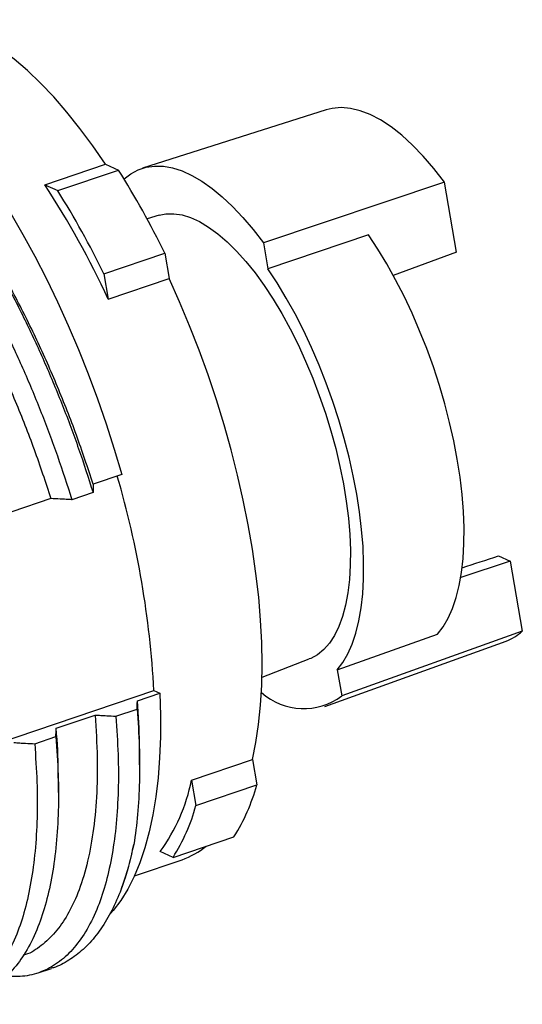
# Model space of a CAD drawing. Header units: millimetres. Extents: x 11 to 411, y 5 to 292.
# Tile 10 of 11: x 354 to 376, y 125 to 167. Entities that reach past the tile are written whole.
import ezdxf

# ---------------------------------------------------------------- set-up
doc = ezdxf.new("R2010")
doc.units = ezdxf.units.MM

msp = doc.modelspace()

# ---------------------------------------------------------------- linework, layer by layer
at = {"color": 7, "linetype": 'Continuous', "lineweight": 25}
for p, q in [((367.297, 163.308), (359.466, 160.821)), ((355.299, 160.118), (357.892, 160.997)), ((355.85, 159.868), (358.443, 160.746)), ((357.892, 160.997), (358.443, 160.746)), ((372.335, 160.233), (364.614, 157.646)), ((372.851, 157.251), (372.335, 160.233)), ((355.299, 160.118), (355.85, 159.868)), ((360.17, 158.819), (359.657, 158.667)), ((369.095, 157.98), (364.806, 156.54)), ((364.614, 157.646), (364.806, 156.54)), ((357.816, 156.327), (360.409, 157.206)), ((360.409, 157.206), (360.596, 156.127)), ((372.851, 157.251), (370.15, 156.261)), ((357.816, 156.327), (358.002, 155.249)), ((358.002, 155.249), (360.596, 156.127)), ((358.583, 147.777), (357.36, 147.363)), ((357.358, 147.012), (356.454, 146.706)), ((355.558, 146.753), (353.902, 146.192)), ((374.628, 144.312), (375.132, 144.082)), ((375.132, 144.082), (373.026, 143.395)), ((375.132, 144.082), (375.649, 141.1)), ((367.765, 139.453), (372.039, 140.98)), ((375.649, 141.1), (367.957, 138.347)), ((367.23, 137.901), (374.96, 140.686)), ((364.557, 139.151), (366.572, 139.92)), ((367.765, 139.453), (367.957, 138.347)), ((343.448, 132.985), (359.951, 138.575)), ((359.245, 138.141), (360.197, 138.464)), ((359.951, 138.575), (360.197, 138.464)), ((358.327, 137.48), (359.231, 137.787)), ((355.786, 136.97), (357.443, 137.531)), ((354.869, 136.309), (355.772, 136.615)), ((361.552, 134.755), (364.146, 135.634)), ((364.146, 135.634), (364.333, 134.556)), ((361.552, 134.755), (361.739, 133.677)), ((361.739, 133.677), (364.333, 134.556)), ((360.769, 131.471), (363.362, 132.35)), ((360.769, 131.471), (360.218, 131.722)), ((359.122, 130.686), (361.148, 131.372)), ((358.565, 130.147), (358.653, 130.383)), ((355.017, 126.55), (355.584, 126.743))]:
    msp.add_line(p, q, dxfattribs=at)
at = {"color": 7, "linetype": 'Continuous', "lineweight": 25, "flags": 128}
for points in [[(357.892, 160.997), (357.35, 161.782), (356.8, 162.522), (356.244, 163.215), (355.684, 163.858), (355.122, 164.45), (354.56, 164.987), (354, 165.468), (353.443, 165.891), (352.893, 166.255), (352.351, 166.559), (351.818, 166.801), (351.297, 166.981), (350.79, 167.097), (350.298, 167.151), (349.823, 167.14), (349.367, 167.066), (349.084, 166.985)], [(372.335, 160.233), (371.883, 160.812), (371.426, 161.34), (370.967, 161.813), (370.509, 162.229), (370.054, 162.584), (369.606, 162.878), (369.166, 163.108), (368.737, 163.273), (368.322, 163.372), (367.923, 163.404), (367.543, 163.37), (367.297, 163.308)], [(358.68, 160.365), (358.961, 160.581), (359.28, 160.752), (359.619, 160.864), (359.978, 160.915), (360.355, 160.906), (360.747, 160.836), (361.152, 160.706), (361.569, 160.516), (361.995, 160.268), (362.427, 159.963), (362.865, 159.603), (363.304, 159.188), (363.744, 158.723), (364.181, 158.208), (364.614, 157.646)], [(353.85, 158.893), (354.37, 157.999), (354.876, 157.072), (355.366, 156.117), (355.841, 155.135), (356.297, 154.129), (356.734, 153.103), (357.15, 152.06), (357.544, 151.002), (357.915, 149.934), (358.262, 148.858), (358.583, 147.777)], [(360.17, 158.819), (360.458, 158.878), (360.795, 158.886), (361.147, 158.833), (361.514, 158.721), (361.891, 158.549), (362.278, 158.32), (362.671, 158.033), (363.068, 157.692), (363.467, 157.298), (363.864, 156.853), (364.259, 156.361), (364.647, 155.825), (365.026, 155.248), (365.395, 154.634), (365.751, 153.986), (366.091, 153.309), (366.414, 152.607), (366.717, 151.884), (366.999, 151.145), (367.257, 150.395), (367.49, 149.638), (367.697, 148.88), (367.876, 148.124), (368.027, 147.376), (368.147, 146.641), (368.237, 145.922), (368.296, 145.226), (368.323, 144.555), (368.319, 143.915), (368.282, 143.309), (368.215, 142.742), (368.116, 142.216), (367.987, 141.735), (367.829, 141.302), (367.642, 140.921), (367.427, 140.592), (367.187, 140.319), (366.922, 140.103), (366.634, 139.945), (366.572, 139.92)], [(372.039, 140.98), (372.278, 141.29), (372.491, 141.654), (372.676, 142.07), (372.833, 142.535), (372.961, 143.047), (373.058, 143.603), (373.125, 144.199), (373.161, 144.833), (373.166, 145.501), (373.139, 146.198), (373.082, 146.922), (372.994, 147.667), (372.875, 148.431), (372.727, 149.207), (372.55, 149.993), (372.345, 150.784), (372.114, 151.574), (371.857, 152.361), (371.577, 153.138), (371.274, 153.903), (370.951, 154.65), (370.609, 155.375), (370.251, 156.075), (369.877, 156.745), (369.491, 157.381), (369.095, 157.98)], [(367.765, 139.453), (368.004, 139.768), (368.216, 140.136), (368.401, 140.555), (368.557, 141.024), (368.684, 141.54), (368.781, 142.099), (368.847, 142.699), (368.883, 143.335), (368.887, 144.006), (368.86, 144.706), (368.802, 145.433), (368.713, 146.181), (368.594, 146.947), (368.445, 147.727), (368.268, 148.515), (368.063, 149.309), (367.831, 150.102), (367.574, 150.892), (367.293, 151.672), (366.99, 152.44), (366.666, 153.19), (366.324, 153.919), (365.964, 154.622), (365.59, 155.296), (365.203, 155.937), (364.806, 156.54)], [(364.146, 135.634), (364.295, 136.361), (364.412, 137.134), (364.496, 137.949), (364.546, 138.804), (364.563, 139.696), (364.547, 140.621), (364.497, 141.577), (364.414, 142.56), (364.298, 143.566), (364.149, 144.592), (363.969, 145.635), (363.757, 146.689), (363.514, 147.753), (363.242, 148.822), (362.941, 149.892), (362.612, 150.959), (362.257, 152.02), (361.876, 153.072), (361.471, 154.109), (361.044, 155.129), (360.596, 156.127)], [(360.197, 138.464), (360.227, 137.516), (360.225, 136.598), (360.193, 135.713), (360.129, 134.864), (360.034, 134.053), (359.908, 133.282), (359.752, 132.555), (359.566, 131.873), (359.351, 131.239), (359.107, 130.653), (358.835, 130.119), (358.535, 129.637), (358.21, 129.21), (358.101, 129.084)]]:
    msp.add_lwpolyline(points, dxfattribs=at)
at = {"color": 7, "linetype": 'Continuous', "lineweight": 25}
for centre, radius, start, end in [((326.188, 140.521), 38.072, 25.9918, 32.0895), ((324.759, 139.976), 36.584, 24.6752, 33.4062), ((323.594, 139.642), 38.072, 25.9918, 32.0895), ((319.543, 136.366), 40.469, 3.1299, 16.2814), ((374.242, 142.661), 2.102, 289.9801, 312.0303), ((366.334, 140.529), 2.719, 228.4963, 306.6399), ((353.942, 136.293), 7.764, 323.9292, 348.5783), ((356.562, 136.658), 8.05, 327.6451, 344.8624), ((353.968, 135.779), 8.05, 327.6451, 344.8624), ((360.072, 134.499), 3.307, 288.9786, 309.5103)]:
    msp.add_arc(centre, radius, start, end, dxfattribs=at)
msp.add_ellipse((20.914, 33.364), major_axis=(431.256, 137.505), ratio=0.006724, start_param=5.665768, end_param=5.671993, dxfattribs=at)
for points, knots in [([(340.466, 166.788), (340.676, 166.857), (341.177, 167.022), (342.042, 167.051), (343.036, 166.912), (344.07, 166.57), (345.136, 166.04), (346.231, 165.321), (347.343, 164.419), (348.457, 163.346), (349.558, 162.118), (350.64, 160.743), (351.7, 159.231), (352.705, 157.629), (353.644, 155.965), (354.509, 154.27), (355.318, 152.518), (356.066, 150.717), (356.757, 148.877), (357.158, 147.634), (357.358, 147.012)], [0, 0, 0, 0, 0.0417434, 0.0997859, 0.1576405, 0.2150303, 0.2724202, 0.3302747, 0.3883173, 0.4462657, 0.5038405, 0.5610971, 0.618827, 0.6768382, 0.7309558, 0.7848449, 0.8382955, 0.8918827, 0.9458592, 1, 1, 1, 1]), ([(338.353, 165.838), (338.403, 165.882), (338.696, 166.142), (339.309, 166.435), (340.189, 166.699), (341.137, 166.749), (342.132, 166.604), (343.166, 166.264), (344.232, 165.734), (345.327, 165.015), (346.439, 164.113), (347.553, 163.04), (348.655, 161.812), (349.737, 160.437), (350.796, 158.925), (351.801, 157.322), (352.74, 155.659), (353.606, 153.964), (354.414, 152.211), (355.162, 150.411), (355.853, 148.571), (356.254, 147.328), (356.454, 146.706)], [0, 0, 0, 0, 0.010966, 0.063997, 0.117372, 0.170833, 0.224122, 0.276982, 0.329843, 0.383131, 0.436593, 0.489968, 0.542999, 0.595737, 0.64891, 0.702343, 0.752189, 0.801826, 0.851058, 0.900416, 0.950132, 1, 1, 1, 1]), ([(339.872, 165.612), (339.919, 165.626), (340.248, 165.725), (340.917, 165.725), (341.869, 165.6), (342.862, 165.272), (343.885, 164.766), (344.937, 164.078), (346.005, 163.214), (347.074, 162.187), (348.131, 161.011), (349.17, 159.695), (350.187, 158.247), (351.206, 156.627), (352.207, 154.843), (353.17, 152.913), (354.054, 150.91), (354.864, 148.851), (355.327, 147.453), (355.558, 146.753)], [0, 0, 0, 0, 0.010021, 0.070379, 0.130542, 0.190221, 0.2499, 0.310062, 0.37042, 0.43068, 0.490552, 0.550092, 0.610125, 0.67045, 0.736664, 0.802491, 0.867857, 0.933763, 1, 1, 1, 1]), ([(357.36, 147.363), (357.129, 148.064), (356.667, 149.461), (355.856, 151.52), (354.972, 153.523), (354.009, 155.452), (353.009, 157.239), (351.988, 158.85), (351.255, 159.926), (350.85, 160.435), (350.791, 160.508)], [0, 0, 0, 0, 0.144015, 0.287308, 0.429428, 0.572552, 0.716515, 0.847676, 0.978201, 1, 1, 1, 1]), ([(357.36, 147.363), (357.36, 147.33), (357.36, 147.298), (357.36, 147.265), (357.36, 147.232), (357.36, 147.2), (357.359, 147.167), (357.359, 147.115), (357.359, 147.064), (357.358, 147.012)], [0, 0, 0, 0, 0.000296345, 0.000296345, 0.000296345, 0.000592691, 0.000592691, 0.000592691, 0.001059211, 0.001059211, 0.001059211, 0.001059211]), ([(356.454, 146.706), (356.371, 146.711), (356.288, 146.715), (356.205, 146.719), (356.122, 146.723), (356.039, 146.728), (355.956, 146.732), (355.823, 146.739), (355.691, 146.746), (355.558, 146.753)], [0, 0, 0, 0, 0.000296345, 0.000296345, 0.000296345, 0.000592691, 0.000592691, 0.000592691, 0.001065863, 0.001065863, 0.001065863, 0.001065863]), ([(359.231, 137.787), (359.232, 137.819), (359.233, 137.852), (359.235, 137.885), (359.236, 137.918), (359.237, 137.951), (359.239, 137.984), (359.241, 138.036), (359.243, 138.089), (359.245, 138.141)], [0, 0, 0, 0, 0.000296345, 0.000296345, 0.000296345, 0.000592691, 0.000592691, 0.000592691, 0.001065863, 0.001065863, 0.001065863, 0.001065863]), ([(359.329, 136.022), (359.331, 136.124), (359.347, 136.784), (359.292, 137.519), (359.245, 138.141)], [0, 0, 0, 0, 0.154197, 1, 1, 1, 1]), ([(359.231, 137.787), (359.323, 136.699), (359.357, 135.66), (359.321, 134.212), (359.294, 133.747), (359.213, 132.858), (359.159, 132.432), (359.091, 132.023)], [0, 0, 0, 0, 0.5, 0.5, 0.75, 0.75, 1, 1, 1, 1]), ([(358.327, 137.48), (358.365, 136.932), (358.442, 135.837), (358.441, 134.311), (358.357, 132.889), (358.182, 131.584), (357.922, 130.4), (357.569, 129.324), (357.118, 128.383), (356.57, 127.602), (355.941, 127.004), (355.236, 126.599), (354.464, 126.374), (353.899, 126.391), (353.616, 126.4)], [0, 0, 0, 0, 0.080846, 0.161446, 0.241464, 0.321279, 0.401749, 0.48256, 0.569184, 0.655389, 0.740887, 0.826861, 0.913392, 1, 1, 1, 1]), ([(357.443, 137.531), (357.481, 136.918), (357.558, 135.696), (357.52, 134.022), (357.371, 132.489), (357.105, 131.117), (356.738, 129.955), (356.284, 129.005), (355.763, 128.253), (355.158, 127.696), (354.691, 127.38), (354.409, 127.307), (354.374, 127.298)], [0, 0, 0, 0, 0.114603, 0.228632, 0.341728, 0.455622, 0.570184, 0.674559, 0.778427, 0.881443, 0.985033, 1, 1, 1, 1]), ([(357.443, 137.531), (357.525, 137.526), (357.607, 137.521), (357.69, 137.517), (357.772, 137.512), (357.855, 137.507), (357.937, 137.503), (358.067, 137.495), (358.197, 137.488), (358.327, 137.48)], [0, 0, 0, 0, 0.000296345, 0.000296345, 0.000296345, 0.000592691, 0.000592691, 0.000592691, 0.001059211, 0.001059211, 0.001059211, 0.001059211]), ([(355.772, 136.615), (355.774, 136.648), (355.775, 136.681), (355.776, 136.714), (355.778, 136.747), (355.779, 136.779), (355.78, 136.812), (355.782, 136.865), (355.784, 136.917), (355.786, 136.97)], [0, 0, 0, 0, 0.000296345, 0.000296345, 0.000296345, 0.000592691, 0.000592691, 0.000592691, 0.001065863, 0.001065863, 0.001065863, 0.001065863]), ([(355.87, 134.85), (355.873, 134.952), (355.889, 135.613), (355.833, 136.348), (355.786, 136.97)], [0, 0, 0, 0, 0.154074, 1, 1, 1, 1]), ([(354.869, 136.309), (354.907, 135.761), (354.984, 134.666), (354.983, 133.14), (354.898, 131.718), (354.724, 130.412), (354.464, 129.229), (354.11, 128.153), (353.66, 127.212), (353.112, 126.43), (352.483, 125.833), (351.778, 125.428), (351.006, 125.202), (350.44, 125.22), (350.157, 125.228)], [0, 0, 0, 0, 0.080846, 0.161446, 0.241464, 0.321279, 0.401749, 0.48256, 0.569184, 0.655389, 0.740887, 0.826861, 0.913392, 1, 1, 1, 1]), ([(355.772, 136.615), (355.811, 136.067), (355.887, 134.972), (355.887, 133.446), (355.802, 132.024), (355.628, 130.718), (355.368, 129.535), (355.014, 128.459), (354.563, 127.519), (354.017, 126.734), (353.384, 126.149), (352.861, 125.806), (352.529, 125.723), (352.456, 125.705)], [0, 0, 0, 0, 0.094994, 0.1897, 0.283722, 0.377505, 0.472058, 0.567011, 0.668796, 0.770087, 0.870548, 0.971567, 1, 1, 1, 1]), ([(353.984, 136.359), (354.067, 136.355), (354.149, 136.35), (354.232, 136.345), (354.314, 136.34), (354.397, 136.336), (354.479, 136.331), (354.609, 136.324), (354.739, 136.316), (354.869, 136.309)], [0, 0, 0, 0, 0.000296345, 0.000296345, 0.000296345, 0.000592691, 0.000592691, 0.000592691, 0.001059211, 0.001059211, 0.001059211, 0.001059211]), ([(359.34, 135.411), (359.34, 135.511), (359.339, 135.71), (359.338, 135.911), (359.338, 136.011)], [0, 0, 0, 0, 0.500013, 1, 1, 1, 1]), ([(355.882, 134.24), (355.881, 134.339), (355.88, 134.539), (355.88, 134.74), (355.879, 134.84)], [0, 0, 0, 0, 0.500012, 1, 1, 1, 1]), ([(359.091, 132.023), (358.989, 131.582), (358.801, 130.767), (358.421, 129.742), (357.998, 128.877), (357.502, 128.136), (356.945, 127.528), (356.33, 127.077), (355.875, 126.821), (355.61, 126.757), (355.582, 126.75)], [0, 0, 0, 0, 0.160038, 0.296025, 0.432012, 0.571949, 0.711887, 0.847404, 0.983862, 1, 1, 1, 1]), ([(358.648, 130.385), (358.73, 130.614), (358.906, 131.109), (359.026, 131.703), (359.091, 132.023)], [0, 0, 0, 0, 0.462596, 1, 1, 1, 1])]:
    msp.add_open_spline(points, degree=3, knots=knots, dxfattribs=at)

doc.saveas('drawing.dxf')
